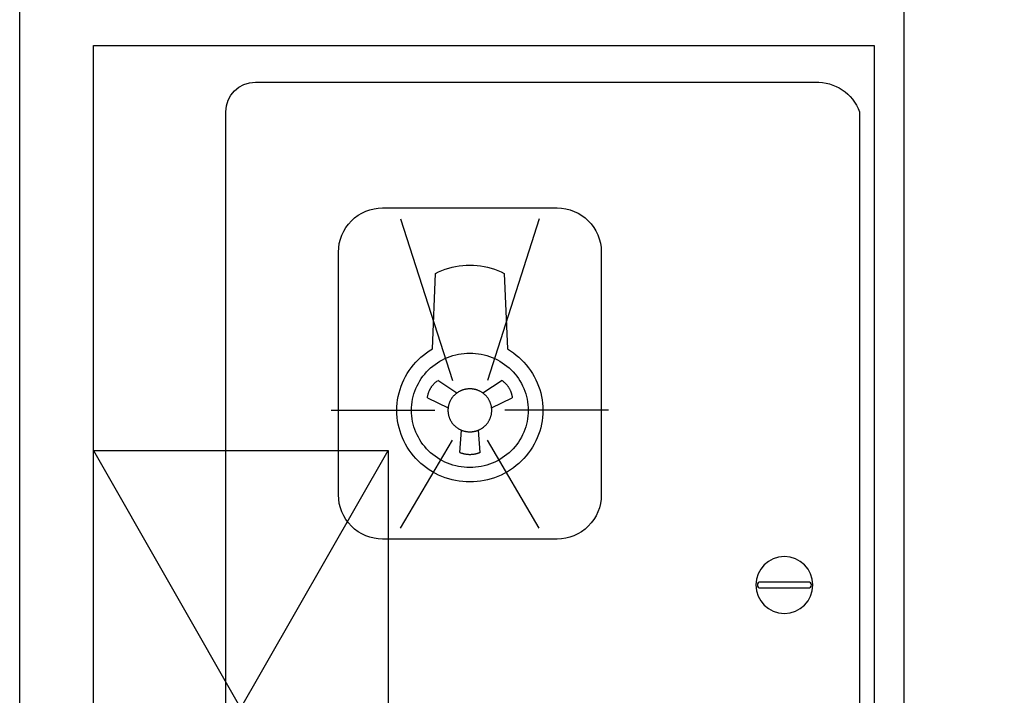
# Model space of a CAD drawing. Header units: millimetres. Extents: x 296296 to 297283, y 219875 to 220035.
# Tile 158 of 256: x 296895.823 to 296896.491, y 220018.213 to 220018.672. Entities that reach past the tile are written whole.
import ezdxf

# ---------------------------------------------------------------- set-up
doc = ezdxf.new("R2010")
doc.units = ezdxf.units.MM

# ---------------------------------------------------------------- blocks, each defined once
blk = doc.blocks.new('185洋房-中间套（报建版）-旧规$0$185洋房-边套（报建版）$0$洋房户型$0$A$C98681575')
at = {"color": 253}
for p, q in [((252.6252997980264, 672.4759363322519), (265.6041934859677, 663.9537180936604)), ((283.3345303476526, 663.9537185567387), (296.3134235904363, 672.4759374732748)), ((259.7038485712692, 653.9314185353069), (245.6885791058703, 660.6932535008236)), ((303.2501448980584, 660.6932550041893), (289.2348757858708, 653.9314193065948)), ((267.5326419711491, 623.5890301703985), (268.569017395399, 638.8730841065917)), ((280.369707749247, 638.873084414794), (281.4060839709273, 623.5890305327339)), ((530.0136008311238, 275.0033057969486), (330.0135916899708, 625.0033005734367)), ((530.0135916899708, 625.0033057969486), (330.0136008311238, 275.0033005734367))]:
    blk.add_line(p, q, dxfattribs=at)
blk.add_lwpolyline([(0.0135845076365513, 900.0032919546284), (0.013608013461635, 0.0032919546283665), (530.0136080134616, 0.0033057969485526), (530.0135845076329, 900.0033057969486)], close=True, dxfattribs=at)
for points in [[(440.0136055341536, 45.00330344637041), (440.0135869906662, 855.0033034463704, 0.4142135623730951), (420.0135864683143, 875.0033029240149), (40.01358646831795, 875.0032929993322, 0.3249358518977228), (10.01358699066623, 855.0032922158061), (10.01360553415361, 45.00329221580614, 0.3249358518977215), (40.01360605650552, 25.00329299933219), (420.0136060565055, 25.00330292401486, 0.4142135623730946)], [(215.2829516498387, 564.7890032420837), (333.6557773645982, 564.7890063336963, 0.4142135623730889), (363.6557765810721, 594.7890071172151), (363.6557735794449, 759.716478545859, 0.4142135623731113), (333.6557727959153, 789.7164777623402), (215.2829470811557, 789.7164746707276, 0.4142135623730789), (185.2829478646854, 759.716473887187), (185.2829508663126, 594.7890024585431, 0.414213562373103)], [(44.62751163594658, 535.6571555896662), (77.35221357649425, 535.6571564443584, -0.9999999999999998), (77.35221368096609, 531.6571564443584), (44.62751174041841, 531.6571555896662, -0.9999999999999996)]]:
    blk.add_lwpolyline(points, format="xyb", close=True, dxfattribs=at)
for points in [[(227.3987533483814, 782.2066572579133), (262.5778399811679, 672.4516247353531)], [(321.5399669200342, 782.2066597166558), (286.3608834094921, 672.4516253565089)], [(180.3281486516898, 652.252738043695), (250.6863187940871, 652.252739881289)], [(368.6105757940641, 652.2527429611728), (298.2524056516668, 652.2527411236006)], [(227.3987575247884, 572.2988212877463), (262.5778410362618, 632.0538556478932)], [(321.5399710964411, 572.2988237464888), (286.360884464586, 632.053856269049)], [(530.0135916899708, 625.0033057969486), (330.0135916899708, 625.0033005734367), (330.0136008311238, 275.0033005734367), (530.0136008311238, 275.0033057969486)]]:
    blk.add_lwpolyline(points, dxfattribs=at)
for points in [[(224.921590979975, 652.2522978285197, -1e-16), (224.9805910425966, 649.8682978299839, -1e-16), (225.1595911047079, 647.4902978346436, -1e-16), (225.4575911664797, 645.1232978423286, -1e-16), (225.8735912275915, 642.7732978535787, -1e-16), (226.4065912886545, 640.4462978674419, -1e-16), (227.054591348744, 638.1472978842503, -1e-16), (227.8175914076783, 635.88329790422, -1e-16), (228.6925914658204, 633.6572979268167, -1e-16), (229.6785915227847, 631.477297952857, -1e-16), (230.7715915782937, 629.3472979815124, -1e-16), (231.9705916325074, 627.2722980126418, -1e-16), (233.2715916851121, 625.2572980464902, -1e-16), (234.6715917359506, 623.3072980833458, -1e-16), (236.16859178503, 621.4272981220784, -1e-16), (237.7565918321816, 619.6212981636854, -1e-16), (239.4335918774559, 617.8932982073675, -1e-16), (241.1945919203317, 616.2492982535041, -1e-16), (243.0365919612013, 614.691298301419, -1e-16), (244.9535919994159, 613.2242983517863, -1e-16), (246.9415920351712, 611.8512984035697, -1e-16), (248.9965920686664, 610.5752984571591, -1e-16), (251.1125920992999, 609.3992985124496, -1e-16), (253.2845921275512, 608.3272985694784, -1e-16), (255.5085921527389, 607.3602986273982, -1e-16), (257.7775921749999, 606.5022986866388, -1e-16), (260.0865921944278, 605.7542987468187, -1e-16), (262.4305922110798, 605.1182988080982, -1e-16), (264.8025922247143, 604.5952988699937, -1e-16), (267.1995922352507, 604.1872989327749, -1e-16), (269.612592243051, 603.8952989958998, -1e-16), (272.0385922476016, 603.7202990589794, -1e-16), (274.4695922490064, 603.6612991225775, -1e-16), (276.9005922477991, 603.7202991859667, -1e-16), (279.3255922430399, 603.895299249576, -1e-16), (281.739592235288, 604.1872993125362, -1e-16), (284.1355922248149, 604.5952993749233, -1e-16), (286.5085922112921, 605.1182994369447, -1e-16), (288.8525921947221, 605.754299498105, -1e-16), (291.1615921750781, 606.5022995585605, -1e-16), (293.4305921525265, 607.360299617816, -1e-16), (295.653592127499, 608.327299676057, -1e-16), (297.8265920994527, 609.399299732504, -1e-16), (299.9425920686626, 610.5752997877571, -1e-16), (301.9965920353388, 611.8512998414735, -1e-16), (303.984591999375, 613.2242998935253, -1e-16), (305.9025919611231, 614.6912999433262, -1e-16), (307.7435919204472, 616.2492999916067, -1e-16), (309.5055918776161, 617.8933000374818, -1e-16), (311.181591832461, 619.6213000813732, -1e-16), (312.770591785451, 621.4273001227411, -1e-16), (314.2665917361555, 623.3073001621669, -1e-16), (315.6665916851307, 625.2573001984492, -1e-16), (316.9685916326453, 627.2723002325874, -1e-16), (318.1665915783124, 629.3473002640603, -1e-16), (319.2605915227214, 631.4773002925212, -1e-16), (320.2455914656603, 633.657300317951, -1e-16), (321.1205914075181, 635.8833003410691, -1e-16), (321.8835913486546, 638.1473003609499, -1e-16), (322.5325912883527, 640.4463003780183, -1e-16), (323.0655912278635, 642.7733003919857, -1e-16), (323.4805911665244, 645.1233004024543, -1e-16), (323.7785911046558, 647.4903004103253, -1e-16), (323.9575910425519, 649.8683004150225, -1e-16), (324.0175909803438, 652.2523004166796, -1e-16), (323.9575909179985, 654.6373004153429, -1e-16), (323.7785908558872, 657.0153004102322, -1e-16), (323.4805907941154, 659.3823004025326, -1e-16), (323.0655907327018, 661.7323003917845, -1e-16), (322.5325906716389, 664.059300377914, -1e-16), (321.8835906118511, 666.3583003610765, -1e-16), (321.1205905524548, 668.6223003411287, -1e-16), (320.2455904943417, 670.8473003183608, -1e-16), (319.2605904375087, 673.0283002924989, -1e-16), (318.1665903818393, 675.1583002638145, -1e-16), (316.9685903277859, 677.2333002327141, -1e-16), (315.6665902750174, 679.248300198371, -1e-16), (314.2665902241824, 681.1983001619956, -1e-16), (312.7705901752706, 683.0783001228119, -1e-16), (311.1815901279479, 684.8843000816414, -1e-16), (309.5055900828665, 686.6113000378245, -1e-16), (307.7435900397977, 688.2562999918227, -1e-16), (305.902589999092, 689.814299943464, -1e-16), (303.9845899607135, 691.2812998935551, -1e-16), (301.9965899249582, 692.654299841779, -1e-16), (299.9425898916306, 693.9302997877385, -1e-16), (297.8265898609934, 745.1062997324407, -1e-16), (295.653589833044, 746.1782996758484, -1e-16), (293.4305898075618, 747.1452996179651, -1e-16), (291.1615897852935, 748.0032995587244, -1e-16), (288.8525897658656, 748.7512994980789, -1e-16), (286.5085897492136, 749.387299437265, -1e-16), (284.1355897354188, 749.9102993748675, -1e-16), (281.739589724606, 750.3172993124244, -1e-16), (279.3255897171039, 750.6092992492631, -1e-16), (276.9005897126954, 750.7852991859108, -1e-16), (274.4695897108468, 750.8432991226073, -1e-16), (272.0385897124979, 750.7852990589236, -1e-16), (269.612589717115, 750.6092989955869, -1e-16), (267.1995897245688, 750.3172989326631, -1e-16), (264.8025897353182, 749.9102988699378, -1e-16), (262.4305897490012, 749.3872988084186, -1e-16), (260.0865897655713, 748.7512987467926, -1e-16), (257.7775897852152, 748.0032986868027, -1e-16), (255.5085898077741, 747.1452986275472, -1e-16), (253.2845898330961, 746.1782985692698, -1e-16), (251.1125898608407, 745.1062985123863, -1e-16), (248.9965898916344, 693.9302984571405, -1e-16), (246.9415899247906, 692.6542984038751, -1e-16), (244.9535899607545, 691.2812983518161, -1e-16), (243.0365899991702, 689.8142983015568, -1e-16), (241.1945900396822, 688.2562982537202, -1e-16), (239.4335900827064, 686.6112982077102, -1e-16), (237.7565901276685, 684.8842981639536, -1e-16), (236.1685901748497, 683.0782981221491, -1e-16), (234.6715902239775, 681.1982980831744, -1e-16), (233.2715902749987, 679.248298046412, -1e-16), (231.9705903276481, 677.2332980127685, -1e-16), (230.7715903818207, 675.1582979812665, -1e-16), (229.678590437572, 673.0282979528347, -1e-16), (228.6925904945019, 670.8472979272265, -1e-16), (227.817590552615, 668.6222979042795, -1e-16), (227.0545906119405, 666.358297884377, -1e-16), (226.4065906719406, 664.0592978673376, -1e-16), (225.8735907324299, 661.7322978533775, -1e-16), (225.4575907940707, 659.3822978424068, -1e-16), (225.1595908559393, 657.0152978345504, -1e-16), (224.9805909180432, 654.6372978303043, -1e-16), (224.921590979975, 652.2522978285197, -1e-16)], [(234.8305909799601, 652.2522980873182, -1e-16), (234.8785910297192, 650.3452980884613, -1e-16), (235.0215910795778, 648.4422980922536, -1e-16), (235.2595911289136, 646.5492980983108, -1e-16), (235.592591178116, 644.6692981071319, -1e-16), (236.0185912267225, 642.8072981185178, -1e-16), (236.5375912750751, 640.9682981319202, -1e-16), (237.1475913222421, 639.1572981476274, -1e-16), (237.8485913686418, 637.3762981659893, -1e-16), (238.636591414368, 635.6322981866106, -1e-16), (239.5115914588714, 633.9282982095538, -1e-16), (240.470591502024, 632.2682982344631, -1e-16), (241.5115915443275, 630.6562982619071, -1e-16), (242.631591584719, 629.0962982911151, -1e-16), (243.8285916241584, 627.5922983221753, -1e-16), (245.0995916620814, 626.1472983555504, -1e-16), (246.4405916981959, 624.7652983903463, -1e-16), (247.8495917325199, 623.450298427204, -1e-16), (249.3225917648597, 622.203298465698, -1e-16), (250.8565917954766, 621.0302985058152, -1e-16), (252.4475918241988, 619.9312985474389, -1e-16), (254.0915918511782, 618.9102985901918, -1e-16), (255.7835918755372, 617.9702986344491, -1e-16), (257.5215918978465, 617.1122986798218, -1e-16), (259.3005919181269, 616.3392987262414, -1e-16), (261.1155919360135, 615.6522987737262, -1e-16), (262.9625919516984, 615.0542988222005, -1e-16), (264.8375919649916, 614.545298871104, -1e-16), (266.7365919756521, 614.1272989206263, -1e-16), (268.6535919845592, 613.8002989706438, -1e-16), (270.5845919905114, 613.5672990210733, -1e-16), (272.5245919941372, 613.4262990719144, -1e-16), (274.46959199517, 613.3802991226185, -1e-16), (276.4145919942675, 613.4262991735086, -1e-16), (278.35459199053, 613.567299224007, -1e-16), (280.2855919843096, 613.8002992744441, -1e-16), (282.202591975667, 614.127299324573, -1e-16), (284.1005919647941, 614.5452993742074, -1e-16), (285.975591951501, 615.0542994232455, -1e-16), (287.8235919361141, 615.6522994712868, -1e-16), (289.6385919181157, 616.3392995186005, -1e-16), (291.4165918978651, 617.1122995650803, -1e-16), (293.1545918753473, 617.9702996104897, -1e-16), (294.8475918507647, 618.9102996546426, -1e-16), (296.491591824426, 619.9312996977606, -1e-16), (298.0815917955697, 621.0302997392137, -1e-16), (299.615591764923, 622.2032997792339, -1e-16), (301.0885917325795, 623.4502998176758, -1e-16), (302.4975916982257, 624.7652998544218, -1e-16), (303.8395916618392, 626.1472998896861, -1e-16), (305.1105916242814, 627.5922999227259, -1e-16), (306.3075915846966, 629.0962999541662, -1e-16), (307.427591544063, 630.656299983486, -1e-16), (308.4685915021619, 632.2683000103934, -1e-16), (309.4275914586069, 633.9283000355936, -1e-16), (310.3015914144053, 635.6323000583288, -1e-16), (311.0905913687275, 637.3763000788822, -1e-16), (311.7905913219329, 639.1573000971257, -1e-16), (312.4005912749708, 640.9683001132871, -1e-16), (312.9195912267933, 642.807300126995, -1e-16), (313.346591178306, 644.6693001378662, -1e-16), (313.6785911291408, 646.5493001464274, -1e-16), (313.9165910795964, 648.4423001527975, -1e-16), (314.0595910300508, 650.3453001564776, -1e-16), (314.1075909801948, 652.2523001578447, -1e-16), (314.0595909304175, 654.1603001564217, -1e-16), (313.9165908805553, 656.0633001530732, -1e-16), (313.6785908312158, 657.9563001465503, -1e-16), (313.346590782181, 659.8363001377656, -1e-16), (312.9195907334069, 661.6983001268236, -1e-16), (312.4005906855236, 663.5373001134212, -1e-16), (311.7905906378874, 665.3483000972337, -1e-16), (311.090590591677, 667.12830007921, -1e-16), (310.3015905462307, 668.8733000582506, -1e-16), (309.4275905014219, 670.5773000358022, -1e-16), (308.4685904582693, 672.2373000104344, -1e-16), (307.4275904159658, 673.8492999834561, -1e-16), (306.3075903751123, 675.4092999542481, -1e-16), (305.1105903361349, 676.9132999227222, -1e-16), (303.8395902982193, 678.3582998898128, -1e-16), (302.4975902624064, 679.7402998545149, -1e-16), (301.0885902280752, 681.0552998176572, -1e-16), (299.615590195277, 682.3022997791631, -1e-16), (298.0815901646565, 683.4752997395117, -1e-16), (296.4915901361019, 684.574299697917, -1e-16), (294.8475901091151, 685.5952996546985, -1e-16), (293.1545900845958, 686.5352996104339, -1e-16), (291.4165900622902, 687.3932995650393, -1e-16), (289.6385900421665, 688.1662995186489, -1e-16), (287.8235900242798, 688.8532994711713, -1e-16), (285.975590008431, 689.4512994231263, -1e-16), (284.1005899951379, 689.9602993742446, -1e-16), (282.2025899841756, 690.3782993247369, -1e-16), (280.2855899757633, 690.704299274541, -1e-16), (278.3545899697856, 690.9382992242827, -1e-16), (276.4145899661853, 691.0782991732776, -1e-16), (274.4695899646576, 691.1252991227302, -1e-16), (272.5245899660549, 691.0782990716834, -1e-16), (270.584589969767, 690.9382990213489, -1e-16), (268.6535899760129, 690.7042989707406, -1e-16), (266.7365899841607, 690.3782989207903, -1e-16), (264.8375899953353, 689.9602988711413, -1e-16), (262.9625900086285, 689.4512988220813, -1e-16), (261.1155900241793, 688.8532987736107, -1e-16), (259.3005900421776, 688.1662987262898, -1e-16), (257.5215900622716, 687.3932986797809, -1e-16), (255.7835900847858, 686.5352986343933, -1e-16), (254.0915901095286, 685.5952985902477, -1e-16), (252.4475901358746, 684.5742985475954, -1e-16), (250.8565901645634, 683.4752985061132, -1e-16), (249.3225901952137, 682.3022984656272, -1e-16), (247.8495902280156, 681.0552984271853, -1e-16), (246.4405902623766, 679.7402983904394, -1e-16), (245.0995902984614, 678.3582983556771, -1e-16), (243.828590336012, 676.9132983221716, -1e-16), (242.6315903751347, 675.409298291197, -1e-16), (241.5115904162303, 673.8492982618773, -1e-16), (240.4705904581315, 672.2372982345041, -1e-16), (239.5115905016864, 670.5772982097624, -1e-16), (238.6365905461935, 668.8732981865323, -1e-16), (237.8485905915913, 667.1282981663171, -1e-16), (237.1475906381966, 665.3482981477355, -1e-16), (236.5375906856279, 663.5372981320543, -1e-16), (236.0185907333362, 661.6982981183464, -1e-16), (235.592590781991, 659.8362981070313, -1e-16), (235.2595908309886, 657.9562980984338, -1e-16), (235.0215908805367, 656.0632980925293, -1e-16), (234.8785909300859, 654.1602980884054, -1e-16), (234.8305909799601, 652.2522980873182, -1e-16)], [(252.6255904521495, 672.4762985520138, -1e-16), (252.5345904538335, 672.4112985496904, -1e-16), (252.4445904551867, 672.3472985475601, -1e-16), (252.355590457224, 672.2812985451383, -1e-16), (252.2665904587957, 672.2152985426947, -1e-16), (252.1775904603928, 672.1482985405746, -1e-16), (252.0895904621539, 672.0812985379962, -1e-16), (252.0015904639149, 672.0142985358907, -1e-16), (251.9135904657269, 671.9452985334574, -1e-16), (251.8275904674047, 671.876298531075, -1e-16), (251.7405904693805, 671.8072985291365, -1e-16), (251.6545904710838, 671.7372985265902, -1e-16), (251.5695904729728, 671.6662985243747, -1e-16), (251.4845904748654, 671.5952985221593, -1e-16), (251.399590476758, 671.5242985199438, -1e-16), (251.31559047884, 671.452298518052, -1e-16), (251.2325904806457, 671.3792985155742, -1e-16), (251.1495904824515, 671.3062985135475, -1e-16), (251.0665904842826, 671.2322985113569, -1e-16), (250.9845904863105, 671.157298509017, -1e-16), (250.9035904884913, 671.0822985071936, -1e-16), (250.8225904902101, 671.0072985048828, -1e-16), (250.7415904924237, 670.931298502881, -1e-16), (250.6615904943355, 670.8552985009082, -1e-16), (250.5825904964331, 670.7782984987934, -1e-16), (250.5035904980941, 670.700298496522, -1e-16), (250.4245905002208, 670.622298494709, -1e-16), (250.3475905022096, 670.5442984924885, -1e-16), (250.269590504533, 670.4652984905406, -1e-16), (250.1925905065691, 670.3852984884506, -1e-16), (250.1165905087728, 670.3052984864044, -1e-16), (250.0405905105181, 670.2252984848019, -1e-16), (249.9655905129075, 670.1442984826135, -1e-16), (249.890590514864, 670.0622984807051, -1e-16), (249.8165905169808, 669.9802984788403, -1e-16), (249.7435905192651, 669.8982984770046, -1e-16), (249.6705905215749, 669.8152984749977, -1e-16), (249.5975905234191, 669.7322984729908, -1e-16), (249.5255905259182, 669.6482984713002, -1e-16), (249.4545905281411, 669.5632984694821, -1e-16), (249.3835905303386, 669.4792984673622, -1e-16), (249.3135905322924, 669.3932984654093, -1e-16), (249.2445905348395, 669.3082984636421, -1e-16), (249.17559053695, 669.222298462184, -1e-16), (249.1065905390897, 669.135298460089, -1e-16), (249.0385905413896, 669.0482984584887, -1e-16), (248.9715905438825, 668.9602984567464, -1e-16), (248.9055905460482, 668.873298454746, -1e-16), (248.8385905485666, 668.7842984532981, -1e-16), (248.7735905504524, 668.696298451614, -1e-16), (248.7085905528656, 668.6062984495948, -1e-16), (248.6445905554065, 668.5172984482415, -1e-16), (248.5805905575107, 668.4272984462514, -1e-16), (248.51759056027, 668.3362984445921, -1e-16), (248.4555905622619, 668.2452984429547, -1e-16), (248.3935905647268, 668.1542984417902, -1e-16), (248.3325905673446, 668.0632984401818, -1e-16), (248.2715905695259, 667.9712984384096, -1e-16), (248.2115905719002, 667.8782984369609, -1e-16), (248.1525905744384, 667.7852984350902, -1e-16), (248.0935905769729, 667.6922984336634, -1e-16), (248.0355905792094, 667.5992984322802, -1e-16), (247.9785905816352, 667.5052984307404, -1e-16), (247.9215905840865, 667.4102984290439, -1e-16), (247.8655905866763, 667.3162984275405, -1e-16), (247.8095905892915, 667.2212984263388, -1e-16), (247.7545905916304, 667.1252984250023, -1e-16), (247.7005905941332, 667.0292984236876, -1e-16), (247.6465905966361, 666.9332984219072, -1e-16), (247.5935905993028, 666.8372984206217, -1e-16), (247.541590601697, 666.740298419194, -1e-16), (247.4905906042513, 666.6432984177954, -1e-16), (247.4395906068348, 666.5452984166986, -1e-16), (247.3885906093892, 666.4482984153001, -1e-16), (247.3395906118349, 666.3502984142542, -1e-16), (247.2905906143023, 666.2512984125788, -1e-16), (247.2415906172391, 666.1522984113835, -1e-16), (247.1945906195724, 666.0532984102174, -1e-16), (247.1475906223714, 665.9542984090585, -1e-16), (247.1005906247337, 665.8542984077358, -1e-16), (247.055590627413, 665.7542984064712, -1e-16), (247.0105906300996, 665.654298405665, -1e-16), (246.9655906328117, 665.5532984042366, -1e-16), (246.9225906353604, 665.4532984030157, -1e-16), (246.8795906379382, 665.3522984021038, -1e-16), (246.8375906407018, 665.2502984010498, -1e-16), (246.7955906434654, 665.1482984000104, -1e-16), (246.7545906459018, 665.0472983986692, -1e-16), (246.7145906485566, 664.9442983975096, -1e-16), (246.6745906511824, 664.8422983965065, -1e-16), (246.6365906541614, 664.7392983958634, -1e-16), (246.5985906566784, 664.6362983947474, -1e-16), (246.5605906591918, 664.5332983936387, -1e-16), (246.5235906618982, 664.4292983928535, -1e-16), (246.4875906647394, 664.3262983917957, -1e-16), (246.452590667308, 664.2222983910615, -1e-16), (246.4175906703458, 664.1182983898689, -1e-16), (246.3845906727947, 664.0132983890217, -1e-16), (246.3505906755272, 663.9092983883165, -1e-16), (246.318590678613, 663.8042983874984, -1e-16), (246.2865906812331, 663.6992983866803, -1e-16), (246.2555906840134, 663.5942983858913, -1e-16), (246.2255906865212, 663.4882983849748, -1e-16), (246.1955906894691, 663.3832983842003, -1e-16), (246.1665906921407, 663.2772983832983, -1e-16), (246.1385906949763, 663.1712983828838, -1e-16), (246.1105906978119, 663.065298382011, -1e-16), (246.0835907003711, 662.9582983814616, -1e-16), (246.0575907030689, 662.8522983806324, -1e-16), (246.0325907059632, 662.7452983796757, -1e-16), (246.0075907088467, 662.6382983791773, -1e-16), (245.9835907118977, 662.531298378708, -1e-16), (245.960590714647, 662.4242983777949, -1e-16), (245.9385907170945, 662.3172983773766, -1e-16), (245.9165907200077, 662.2102983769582, -1e-16), (245.8955907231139, 662.1022983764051, -1e-16), (245.8755907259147, 661.9942983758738, -1e-16), (245.8555907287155, 661.8862983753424, -1e-16), (245.8365907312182, 661.7782983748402, -1e-16), (245.8185907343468, 661.6702983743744, -1e-16), (245.8015907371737, 661.5622983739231, -1e-16), (245.7845907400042, 661.4542983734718, -1e-16), (245.7685907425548, 661.3452983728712, -1e-16), (245.7535907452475, 661.2372983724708, -1e-16), (245.7385907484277, 661.1282983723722, -1e-16), (245.7255907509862, 661.0202983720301, -1e-16), (245.7125907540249, 660.9112983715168, -1e-16), (245.7005907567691, 660.8022983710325, -1e-16), (245.6885907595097, 660.693298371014, -1e-16)], [(303.2505907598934, 660.6932998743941, -1e-16), (303.2385907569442, 660.802299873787, -1e-16), (303.2265907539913, 660.9112998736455, -1e-16), (303.2135907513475, 661.0202998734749, -1e-16), (303.1995907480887, 661.1282998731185, -1e-16), (303.1855907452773, 661.2372998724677, -1e-16), (303.1695907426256, 661.3452998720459, -1e-16), (303.1535907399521, 661.4542998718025, -1e-16), (303.1375907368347, 661.562299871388, -1e-16), (303.1195907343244, 661.6702998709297, -1e-16), (303.1015907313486, 661.7782998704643, -1e-16), (303.0825907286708, 661.8862998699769, -1e-16), (303.063590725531, 661.9942998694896, -1e-16), (303.0435907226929, 662.1022998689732, -1e-16), (303.0225907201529, 662.2102998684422, -1e-16), (303.0005907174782, 662.317299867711, -1e-16), (302.9775907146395, 662.4242998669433, -1e-16), (302.9545907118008, 662.5312998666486, -1e-16), (302.9305907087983, 662.6382998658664, -1e-16), (302.906590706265, 662.7452998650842, -1e-16), (302.880590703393, 662.8522998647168, -1e-16), (302.8545907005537, 662.9582998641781, -1e-16), (302.827590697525, 663.0652998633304, -1e-16), (302.8005906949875, 663.17129986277, -1e-16), (302.772590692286, 663.2772998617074, -1e-16), (302.7435906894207, 663.383299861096, -1e-16), (302.7135906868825, 663.4882998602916, -1e-16), (302.6835906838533, 663.5942998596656, -1e-16), (302.6525906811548, 663.6992998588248, -1e-16), (302.6205906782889, 663.804299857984, -1e-16), (302.5875906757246, 663.9092998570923, -1e-16), (302.5545906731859, 664.0132998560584, -1e-16), (302.520590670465, 664.1182998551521, -1e-16), (302.4855906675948, 664.2222998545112, -1e-16), (302.4505906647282, 664.3262998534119, -1e-16), (302.4145906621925, 664.4292998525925, -1e-16), (302.3775906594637, 664.5332998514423, -1e-16), (302.3405906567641, 664.6362998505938, -1e-16), (302.3025906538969, 664.7392998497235, -1e-16), (302.2635906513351, 664.8422998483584, -1e-16), (302.2245906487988, 664.944299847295, -1e-16), (302.1835906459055, 665.0472998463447, -1e-16), (302.1435906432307, 665.148299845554, -1e-16), (302.1015906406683, 665.2502998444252, -1e-16), (302.0595906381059, 665.3522998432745, -1e-16), (302.0165906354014, 665.4532998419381, -1e-16), (301.9725906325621, 665.5532998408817, -1e-16), (301.9285906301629, 665.6542998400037, -1e-16), (301.8835906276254, 665.7542998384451, -1e-16), (301.8375906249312, 665.8542998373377, -1e-16), (301.7915906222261, 665.9542998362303, -1e-16), (301.7445906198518, 666.0532998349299, -1e-16), (301.6965906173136, 666.1522998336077, -1e-16), (301.6485906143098, 666.2512998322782, -1e-16), (301.599590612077, 666.350299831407, -1e-16), (301.5495906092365, 666.4482998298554, -1e-16), (301.4995906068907, 666.5452998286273, -1e-16), (301.4485906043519, 666.6432998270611, -1e-16), (301.3965906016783, 666.7402998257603, -1e-16), (301.3445905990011, 666.8372998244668, -1e-16), (301.2915905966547, 666.9332998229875, -1e-16), (301.2385905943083, 667.0292998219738, -1e-16), (301.1835905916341, 667.1252998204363, -1e-16), (301.1285905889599, 667.2212998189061, -1e-16), (301.0735905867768, 667.3162998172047, -1e-16), (301.0175905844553, 667.4102998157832, -1e-16), (300.9605905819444, 667.5052998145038, -1e-16), (300.9025905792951, 667.5992998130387, -1e-16), (300.8445905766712, 667.6922998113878, -1e-16), (300.7865905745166, 667.7852998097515, -1e-16), (300.7265905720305, 667.8782998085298, -1e-16), (300.6665905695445, 667.9712998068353, -1e-16), (300.6065905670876, 668.0632998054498, -1e-16), (300.5455905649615, 668.1542998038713, -1e-16), (300.4835905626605, 668.2452998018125, -1e-16), (300.420590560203, 668.3362998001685, -1e-16), (300.3575905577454, 668.427299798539, -1e-16), (300.2945905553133, 668.5172997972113, -1e-16), (300.2295905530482, 668.6062997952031, -1e-16), (300.1655905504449, 668.6962997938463, -1e-16), (300.099590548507, 668.7842997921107, -1e-16), (300.0335905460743, 668.8732997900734, -1e-16), (299.9665905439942, 668.9602997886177, -1e-16), (299.8995905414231, 669.048299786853, -1e-16), (299.8315905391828, 669.1352997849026, -1e-16), (299.7635905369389, 669.2222997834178, -1e-16), (299.6945905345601, 669.3082997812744, -1e-16), (299.6245905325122, 669.3932997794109, -1e-16), (299.554590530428, 669.4792997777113, -1e-16), (299.483590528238, 669.5632997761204, -1e-16), (299.4125905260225, 669.6482997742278, -1e-16), (299.3405905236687, 669.7322997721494, -1e-16), (299.2685905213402, 669.8152997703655, -1e-16), (299.1955905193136, 669.8982997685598, -1e-16), (299.1215905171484, 669.9802997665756, -1e-16), (299.047590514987, 670.0622997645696, -1e-16), (298.9725905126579, 670.144299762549, -1e-16), (298.8975905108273, 670.2252997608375, -1e-16), (298.8225905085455, 670.3052997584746, -1e-16), (298.7455905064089, 670.3852997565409, -1e-16), (298.6685905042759, 670.4652997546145, -1e-16), (298.5915905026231, 670.5442997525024, -1e-16), (298.5135905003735, 670.6222997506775, -1e-16), (298.4355904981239, 670.7002997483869, -1e-16), (298.3565904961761, 670.7782997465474, -1e-16), (298.2765904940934, 670.8552997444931, -1e-16), (298.1965904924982, 670.9312997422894, -1e-16), (298.1165904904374, 671.0072997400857, -1e-16), (298.0355904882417, 671.0822997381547, -1e-16), (297.9535904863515, 671.1572997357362, -1e-16), (297.8715904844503, 671.2322997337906, -1e-16), (297.7895904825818, 671.3062997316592, -1e-16), (297.706590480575, 671.3792997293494, -1e-16), (297.6225904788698, 671.4522997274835, -1e-16), (297.5385904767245, 671.5242997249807, -1e-16), (297.4545904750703, 671.5952997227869, -1e-16), (297.3695904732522, 671.6662997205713, -1e-16), (297.2835904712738, 671.737299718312, -1e-16), (297.1975904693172, 671.8072997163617, -1e-16), (297.1115904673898, 671.8762997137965, -1e-16), (297.0245904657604, 671.9452997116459, -1e-16), (296.9375904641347, 672.0142997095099, -1e-16), (296.849590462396, 672.081299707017, -1e-16), (296.7615904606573, 672.1482997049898, -1e-16), (296.6725904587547, 672.215299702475, -1e-16), (296.5835904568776, 672.2812997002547, -1e-16), (296.4935904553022, 672.3472996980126, -1e-16), (296.4035904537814, 672.4112996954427, -1e-16), (296.3135904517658, 672.4762996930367, -1e-16)], [(259.6045909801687, 652.2522987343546, -1e-16), (259.6095909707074, 652.610298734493, -1e-16), (259.622590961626, 652.9682987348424, -1e-16), (259.6455909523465, 653.3252987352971, -1e-16), (259.6765909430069, 653.6812987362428, -1e-16), (259.7165909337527, 654.0372987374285, -1e-16), (259.7655909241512, 654.3912987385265, -1e-16), (259.8235909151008, 654.7452987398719, -1e-16), (259.8905909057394, 655.0962987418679, -1e-16), (259.9665908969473, 655.4462987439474, -1e-16), (260.0505908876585, 655.7942987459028, -1e-16), (260.1435908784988, 656.1402987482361, -1e-16), (260.24459086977, 656.4842987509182, -1e-16), (260.3555908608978, 656.825298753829, -1e-16), (260.4735908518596, 657.1632987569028, -1e-16), (260.6005908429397, 657.4992987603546, -1e-16), (260.7365908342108, 657.8312987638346, -1e-16), (260.8805908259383, 658.1602987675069, -1e-16), (261.0325908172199, 658.4852987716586, -1e-16), (261.1925908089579, 658.8072987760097, -1e-16), (261.3605908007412, 659.1242987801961, -1e-16), (261.5355907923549, 659.4382987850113, -1e-16), (261.7195907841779, 659.7472987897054, -1e-16), (261.9115907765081, 660.0512987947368, -1e-16), (262.1095907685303, 660.3512987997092, -1e-16), (262.316590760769, 660.6462988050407, -1e-16), (262.5305907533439, 660.9362988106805, -1e-16), (262.7505907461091, 661.2212988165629, -1e-16), (262.9785907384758, 661.5002988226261, -1e-16), (263.2135907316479, 661.7742988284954, -1e-16), (263.4555907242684, 662.0422988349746, -1e-16), (263.7035907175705, 662.3042988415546, -1e-16), (263.9585907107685, 662.5602988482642, -1e-16), (264.2195907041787, 662.8102988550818, -1e-16), (264.4865906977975, 663.0542988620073, -1e-16), (264.7605906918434, 663.2902988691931, -1e-16), (265.0395906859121, 663.5212988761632, -1e-16), (265.3245906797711, 663.7442988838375, -1e-16), (265.6145906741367, 663.9612988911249, -1e-16), (265.91059066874, 664.1712988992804, -1e-16), (266.2115906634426, 664.3732989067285, -1e-16), (266.5165906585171, 664.5682989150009, -1e-16), (266.8275906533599, 664.7562989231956, -1e-16), (267.1425906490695, 664.9362989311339, -1e-16), (267.4625906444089, 665.1082989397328, -1e-16), (267.7865906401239, 665.273298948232, -1e-16), (268.113590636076, 665.4302989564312, -1e-16), (268.4455906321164, 665.5792989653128, -1e-16), (268.7805906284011, 665.7202989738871, -1e-16), (269.1195906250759, 665.8532989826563, -1e-16), (269.4615906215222, 665.9782989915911, -1e-16), (269.8065906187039, 666.0942990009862, -1e-16), (270.1545906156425, 666.2022990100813, -1e-16), (270.5045906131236, 666.3022990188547, -1e-16), (270.8575906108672, 666.3932990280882, -1e-16), (271.2125906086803, 666.4762990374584, -1e-16), (271.5695906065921, 666.5502990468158, -1e-16), (271.9285906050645, 666.6152990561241, -1e-16), (272.2885906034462, 666.672299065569, -1e-16), (272.6495906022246, 666.7202990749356, -1e-16), (273.0125906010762, 666.7602990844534, -1e-16), (273.3755906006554, 666.7902990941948, -1e-16), (273.7395905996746, 666.8122991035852, -1e-16), (274.1045905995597, 666.8252991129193, -1e-16), (274.4695905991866, 666.8302991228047, -1e-16), (274.8345905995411, 666.8252991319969, -1e-16), (275.1985905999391, 666.8122991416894, -1e-16), (275.5625906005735, 666.7902991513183, -1e-16), (275.9265906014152, 666.76029916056, -1e-16), (276.2885906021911, 666.7202991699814, -1e-16), (276.6505906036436, 666.6722991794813, -1e-16), (277.0105906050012, 666.6152991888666, -1e-16), (277.3695906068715, 666.5502991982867, -1e-16), (277.7265906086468, 666.4762992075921, -1e-16), (278.0815906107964, 666.3932992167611, -1e-16), (278.4335906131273, 666.3022992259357, -1e-16), (278.7845906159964, 666.202299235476, -1e-16), (279.1315906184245, 666.0942992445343, -1e-16), (279.4765906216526, 665.9782992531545, -1e-16), (279.8185906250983, 665.8532992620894, -1e-16), (280.1575906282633, 665.72029927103, -1e-16), (280.492590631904, 665.579299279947, -1e-16), (280.824590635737, 665.4302992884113, -1e-16), (281.1525906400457, 665.2732992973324, -1e-16), (281.4765906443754, 665.1082993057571, -1e-16), (281.7955906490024, 664.9362993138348, -1e-16), (282.111590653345, 664.7562993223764, -1e-16), (282.4215906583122, 664.5682993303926, -1e-16), (282.7275906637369, 664.3732993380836, -1e-16), (283.0285906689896, 664.1712993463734, -1e-16), (283.3235906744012, 663.9612993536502, -1e-16), (283.6145906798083, 663.7442993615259, -1e-16), (283.8995906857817, 663.5212993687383, -1e-16), (284.1785906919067, 663.2902993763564, -1e-16), (284.4515906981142, 663.0542993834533, -1e-16), (284.7185907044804, 662.8102993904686, -1e-16), (284.979590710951, 662.5602993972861, -1e-16), (285.2345907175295, 662.3042994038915, -1e-16), (285.483590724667, 662.0422994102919, -1e-16), (285.7245907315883, 661.7742994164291, -1e-16), (285.959590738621, 661.5002994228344, -1e-16), (286.1875907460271, 661.221299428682, -1e-16), (286.4085907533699, 660.9362994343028, -1e-16), (286.6225907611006, 660.646299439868, -1e-16), (286.8285907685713, 660.3512994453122, -1e-16), (287.0275907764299, 660.0512994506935, -1e-16), (287.2185907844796, 659.7472994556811, -1e-16), (287.4025907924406, 659.4382994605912, -1e-16), (287.5785908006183, 659.1242994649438, -1e-16), (287.7465908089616, 658.8072994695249, -1e-16), (287.9065908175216, 658.4852994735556, -1e-16), (288.0585908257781, 658.1602994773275, -1e-16), (288.2025908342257, 657.8312994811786, -1e-16), (288.3375908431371, 657.499299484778, -1e-16), (288.4645908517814, 657.1632994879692, -1e-16), (288.5835908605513, 656.8252994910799, -1e-16), (288.6935908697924, 656.4842994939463, -1e-16), (288.7955908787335, 656.1402994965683, -1e-16), (288.8885908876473, 655.7942994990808, -1e-16), (288.9725908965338, 655.4462995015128, -1e-16), (289.0485909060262, 655.096299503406, -1e-16), (289.1145909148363, 654.7452995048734, -1e-16), (289.1725909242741, 654.3912995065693, -1e-16), (289.221590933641, 654.0372995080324, -1e-16), (289.2625909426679, 653.6812995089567, -1e-16), (289.2935909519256, 653.3252995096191, -1e-16), (289.3155909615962, 652.9682995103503, -1e-16), (289.3295909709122, 652.6102995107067, -1e-16), (289.3335909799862, 652.2522995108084, -1e-16)], [(289.3335909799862, 652.2522995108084, -1e-16), (289.329590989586, 651.8952995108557, -1e-16), (289.3155909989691, 651.5372995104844, -1e-16), (289.2935910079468, 651.1802995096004, -1e-16), (289.2625910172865, 650.8242995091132, -1e-16), (289.2215910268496, 650.4682995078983, -1e-16), (289.1725910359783, 650.1142995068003, -1e-16), (289.1145910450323, 649.7602995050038, -1e-16), (289.0485910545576, 649.409299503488, -1e-16), (288.972591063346, 649.0592995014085, -1e-16), (288.888591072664, 648.710299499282, -1e-16), (288.7955910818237, 648.3642994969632, -1e-16), (288.6935910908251, 648.0212994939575, -1e-16), (288.5835910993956, 647.6802994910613, -1e-16), (288.4645911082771, 647.3422994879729, -1e-16), (288.3375911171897, 647.0062994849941, -1e-16), (288.2025911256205, 646.6742994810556, -1e-16), (288.0585911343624, 646.3452994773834, -1e-16), (287.9065911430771, 646.0202994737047, -1e-16), (287.7465911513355, 645.6982994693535, -1e-16), (287.5785911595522, 645.3812994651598, -1e-16), (287.4025911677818, 645.0672994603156, -1e-16), (287.2185911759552, 644.7582994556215, -1e-16), (287.0275911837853, 644.4542994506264, -1e-16), (286.8285911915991, 644.1542994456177, -1e-16), (286.6225911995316, 643.8592994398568, -1e-16), (286.4085912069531, 643.5692994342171, -1e-16), (286.1875912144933, 643.2842994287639, -1e-16), (285.959591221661, 643.0052994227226, -1e-16), (285.7245912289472, 642.7312994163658, -1e-16), (285.4835912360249, 642.4632994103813, -1e-16), (285.2345912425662, 642.2012994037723, -1e-16), (284.9795912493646, 641.9452993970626, -1e-16), (284.7185912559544, 641.695299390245, -1e-16), (284.4515912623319, 641.4512993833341, -1e-16), (284.1785912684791, 641.2142993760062, -1e-16), (283.8995912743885, 640.9842993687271, -1e-16), (283.6145912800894, 640.7602993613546, -1e-16), (283.3235912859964, 640.5442993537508, -1e-16), (283.0285912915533, 640.3342993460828, -1e-16), (282.7275912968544, 640.1322993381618, -1e-16), (282.4215913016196, 639.9372993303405, -1e-16), (282.1115913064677, 639.7492993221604, -1e-16), (281.7955913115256, 639.5692993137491, -1e-16), (281.4765913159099, 639.3962993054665, -1e-16), (281.1525913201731, 639.2322992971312, -1e-16), (280.8245913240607, 639.07529928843, -1e-16), (280.4925913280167, 638.9262992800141, -1e-16), (280.1575913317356, 638.7852992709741, -1e-16), (279.8185913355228, 638.6522992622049, -1e-16), (279.4765913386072, 638.52729925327, -1e-16), (279.1315913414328, 638.4112992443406, -1e-16), (278.7845913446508, 638.3032992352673, -1e-16), (278.4335913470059, 638.2032992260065, -1e-16), (278.0815913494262, 638.1122992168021, -1e-16), (277.726591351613, 638.0292992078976, -1e-16), (277.3695913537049, 637.9552991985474, -1e-16), (277.0105913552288, 637.8902991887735, -1e-16), (276.6505913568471, 637.8332991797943, -1e-16), (276.2885913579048, 637.7852991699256, -1e-16), (275.9265913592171, 637.7452991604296, -1e-16), (275.5625913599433, 637.7152991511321, -1e-16), (275.1985913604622, 637.6932991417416, -1e-16), (274.8345913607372, 637.6802991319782, -1e-16), (274.4695913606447, 637.675299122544, -1e-16), (274.1045913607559, 637.6802991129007, -1e-16), (273.7395913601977, 637.6932991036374, -1e-16), (273.3755913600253, 637.7152990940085, -1e-16), (273.0125913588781, 637.745299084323, -1e-16), (272.6495913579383, 637.7852990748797, -1e-16), (272.2885913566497, 637.8332990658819, -1e-16), (271.9285913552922, 637.8902990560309, -1e-16), (271.5695913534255, 637.9552990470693, -1e-16), (271.2125913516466, 638.0292990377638, -1e-16), (270.8575913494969, 638.1122990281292, -1e-16), (270.5045913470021, 638.2032990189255, -1e-16), (270.1545913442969, 638.3032990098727, -1e-16), (269.8065913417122, 638.4112990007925, -1e-16), (269.4615913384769, 638.5272989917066, -1e-16), (269.1195913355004, 638.6522989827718, -1e-16), (268.7805913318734, 638.7852989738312, -1e-16), (268.4455913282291, 638.9262989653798, -1e-16), (268.1135913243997, 639.0752989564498, -1e-16), (267.7865913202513, 639.2322989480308, -1e-16), (267.4625913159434, 639.3962989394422, -1e-16), (267.1425913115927, 639.5692989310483, -1e-16), (266.8275913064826, 639.7492989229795, -1e-16), (266.5165913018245, 639.9372989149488, -1e-16), (266.2115912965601, 640.1322989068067, -1e-16), (265.9105912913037, 640.3342988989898, -1e-16), (265.6145912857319, 640.5442988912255, -1e-16), (265.3245912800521, 640.7602988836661, -1e-16), (265.0395912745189, 640.984298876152, -1e-16), (264.7605912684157, 641.2142988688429, -1e-16), (264.4865912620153, 641.4512988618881, -1e-16), (264.2195912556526, 641.6952988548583, -1e-16), (263.9585912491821, 641.9452988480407, -1e-16), (263.7035912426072, 642.2012988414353, -1e-16), (263.4555912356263, 642.463298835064, -1e-16), (263.2135912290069, 642.731298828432, -1e-16), (262.9785912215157, 643.0052988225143, -1e-16), (262.7505912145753, 643.2842988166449, -1e-16), (262.5305912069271, 643.5692988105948, -1e-16), (262.3165911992, 643.8592988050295, -1e-16), (262.1095911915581, 644.1542988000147, -1e-16), (261.9115911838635, 644.4542987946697, -1e-16), (261.7195911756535, 644.7582987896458, -1e-16), (261.5355911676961, 645.0672987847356, -1e-16), (261.3605911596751, 645.3812987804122, -1e-16), (261.1925911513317, 645.6982987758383, -1e-16), (261.0325911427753, 646.0202987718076, -1e-16), (260.8805911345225, 646.3452987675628, -1e-16), (260.7365911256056, 646.6742987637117, -1e-16), (260.6005911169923, 647.0062987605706, -1e-16), (260.4735911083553, 647.3422987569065, -1e-16), (260.355591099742, 647.6802987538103, -1e-16), (260.2445910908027, 648.0212987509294, -1e-16), (260.143591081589, 648.364298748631, -1e-16), (260.0505910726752, 648.710298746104, -1e-16), (259.9665910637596, 649.0592987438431, -1e-16), (259.8905910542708, 649.4092987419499, -1e-16), (259.8235910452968, 649.7602987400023, -1e-16), (259.7655910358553, 650.1142987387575, -1e-16), (259.7165910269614, 650.4682987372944, -1e-16), (259.6765910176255, 650.8242987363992, -1e-16), (259.6455910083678, 651.1802987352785, -1e-16), (259.6225909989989, 651.5372987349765, -1e-16), (259.6095909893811, 651.895298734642, -1e-16), (259.6045909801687, 652.2522987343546, -1e-16)], [(267.5325917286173, 623.5892989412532, -1e-16), (267.6345917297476, 623.5442989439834, -1e-16), (267.7365917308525, 623.5002989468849, -1e-16), (267.8395917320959, 623.4572989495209, -1e-16), (267.9425917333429, 623.4142989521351, -1e-16), (268.0455917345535, 623.3722989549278, -1e-16), (268.1485917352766, 623.3312989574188, -1e-16), (268.2525917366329, 623.2902989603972, -1e-16), (268.3565917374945, 623.2502989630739, -1e-16), (268.4605917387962, 623.2112989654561, -1e-16), (268.5655917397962, 623.172298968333, -1e-16), (268.6705917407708, 623.1342989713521, -1e-16), (268.7755917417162, 623.097298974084, -1e-16), (268.8805917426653, 623.0602989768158, -1e-16), (268.9855917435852, 623.0242989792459, -1e-16), (269.0915917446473, 622.9892989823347, -1e-16), (269.1975917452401, 622.9542989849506, -1e-16), (269.303591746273, 622.9202989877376, -1e-16), (269.4105917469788, 622.8872989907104, -1e-16), (269.5165917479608, 622.8552989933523, -1e-16), (269.6235917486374, 622.8232989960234, -1e-16), (269.7305917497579, 622.7922989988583, -1e-16), (269.8385917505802, 622.7612990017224, -1e-16), (269.9455917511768, 622.7322990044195, -1e-16), (270.053591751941, 622.7032990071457, -1e-16), (270.1615917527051, 622.6742990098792, -1e-16), (270.2695917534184, 622.6472990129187, -1e-16), (270.3775917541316, 622.620299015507, -1e-16), (270.4865917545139, 622.5942990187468, -1e-16), (270.5945917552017, 622.5682990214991, -1e-16), (270.7035917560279, 622.5432990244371, -1e-16), (270.812591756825, 622.5192990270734, -1e-16), (270.921591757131, 622.4962990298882, -1e-16), (271.0305917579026, 622.4732990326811, -1e-16), (271.140591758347, 622.4512990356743, -1e-16), (271.2495917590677, 622.4302990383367, -1e-16), (271.3595917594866, 622.4092990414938, -1e-16), (271.469591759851, 622.3902990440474, -1e-16), (271.5795917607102, 622.3702990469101, -1e-16), (271.6895917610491, 622.3522990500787, -1e-16), (271.799591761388, 622.3342990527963, -1e-16), (271.9105917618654, 622.3172990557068, -1e-16), (272.020591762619, 622.3012990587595, -1e-16), (272.1315917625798, 622.2862990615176, -1e-16), (272.2415917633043, 622.2712990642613, -1e-16), (272.3525917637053, 622.2572990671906, -1e-16), (272.4635917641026, 622.2432990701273, -1e-16), (272.574591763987, 622.2312990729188, -1e-16), (272.6855917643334, 622.2192990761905, -1e-16), (272.7965917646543, 622.2082990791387, -1e-16), (272.9075917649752, 622.197299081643, -1e-16), (273.019591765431, 622.1872990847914, -1e-16), (273.130591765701, 622.1782990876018, -1e-16), (273.2415917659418, 622.1702990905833, -1e-16), (273.3535917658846, 622.1622990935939, -1e-16), (273.4645917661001, 622.1552990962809, -1e-16), (273.5765917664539, 622.1492990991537, -1e-16), (273.6875917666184, 622.1442991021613, -1e-16), (273.7995917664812, 622.139299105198, -1e-16), (273.9105917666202, 622.1352991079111, -1e-16), (274.022591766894, 622.13229911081, -1e-16), (274.1345917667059, 622.1292991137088, -1e-16), (274.2455917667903, 622.1272991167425, -1e-16), (274.3575917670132, 622.1262991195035, -1e-16), (274.469591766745, 622.1262991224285, -1e-16), (274.5805917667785, 622.1262991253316, -1e-16), (274.6925917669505, 622.1272991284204, -1e-16), (274.804591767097, 622.1292991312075, -1e-16), (274.9165917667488, 622.1322991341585, -1e-16), (275.0275917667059, 622.1352991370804, -1e-16), (275.1395917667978, 622.1392991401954, -1e-16), (275.2505917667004, 622.1442991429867, -1e-16), (275.3625917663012, 622.1492991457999, -1e-16), (275.4735917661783, 622.1552991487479, -1e-16), (275.5855917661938, 622.1622991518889, -1e-16), (275.6965917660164, 622.1702991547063, -1e-16), (275.8085917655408, 622.1782991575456, -1e-16), (275.9195917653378, 622.1872991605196, -1e-16), (276.0305917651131, 622.1972991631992, -1e-16), (276.1415917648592, 622.2082991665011, -1e-16), (276.2535917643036, 622.2192991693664, -1e-16), (276.3645917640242, 622.2312991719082, -1e-16), (276.4755917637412, 622.2432991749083, -1e-16), (276.5855917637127, 622.2572991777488, -1e-16), (276.6965917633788, 622.2712991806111, -1e-16), (276.8075917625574, 622.2862991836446, -1e-16), (276.9175917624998, 622.301299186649, -1e-16), (277.028591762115, 622.3172991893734, -1e-16), (277.1385917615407, 622.33429919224, -1e-16), (277.2485917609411, 622.3522991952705, -1e-16), (277.3595917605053, 622.3702991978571, -1e-16), (277.469591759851, 622.3902992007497, -1e-16), (277.5785917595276, 622.409299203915, -1e-16), (277.6885917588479, 622.4302992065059, -1e-16), (277.7985917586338, 622.4512992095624, -1e-16), (277.9075917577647, 622.4732992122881, -1e-16), (278.0165917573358, 622.4962992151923, -1e-16), (278.1265917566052, 622.5192992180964, -1e-16), (278.2345917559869, 622.5432992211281, -1e-16), (278.3435917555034, 622.5682992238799, -1e-16), (278.4525917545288, 622.5942992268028, -1e-16), (278.5605917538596, 622.6202992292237, -1e-16), (278.6695917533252, 622.6472992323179, -1e-16), (278.7775917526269, 622.6742992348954, -1e-16), (278.8855917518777, 622.7032992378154, -1e-16), (278.9925917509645, 622.7322992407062, -1e-16), (279.1005917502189, 622.7612992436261, -1e-16), (279.2075917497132, 622.7922992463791, -1e-16), (279.3145917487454, 622.8232992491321, -1e-16), (279.4215917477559, 622.855299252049, -1e-16), (279.5285917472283, 622.8872992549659, -1e-16), (279.6345917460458, 622.9202992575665, -1e-16), (279.7405917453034, 622.9542992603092, -1e-16), (279.8465917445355, 622.9892992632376, -1e-16), (279.9525917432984, 623.0242992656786, -1e-16), (280.0585917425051, 623.0602992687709, -1e-16), (280.1635917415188, 623.0972992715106, -1e-16), (280.2685917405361, 623.1342992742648, -1e-16), (280.3735917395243, 623.1722992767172, -1e-16), (280.4775917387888, 623.2112992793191, -1e-16), (280.5825917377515, 623.2502992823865, -1e-16), (280.6865917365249, 623.290299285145, -1e-16), (280.7895917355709, 623.3312992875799, -1e-16), (280.8935917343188, 623.3722992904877, -1e-16), (280.9965917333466, 623.4142992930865, -1e-16), (281.099591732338, 623.4572992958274, -1e-16), (281.2015917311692, 623.5002992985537, -1e-16), (281.3045917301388, 623.5442993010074, -1e-16), (281.4055917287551, 623.5892993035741, -1e-16)]]:
    blk.add_polyline3d(points, dxfattribs=at)
blk.add_circle((60.98986265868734, 533.6571560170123), 19.33436006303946, dxfattribs=at)
blk = doc.blocks.new('185洋房-中间套（报建版）-旧规')
at = {"color": 253, "linetype": 'Continuous'}
blk.add_line((24999.99993213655, 9800.000000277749), (24999.99993213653, 10899.99997974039), dxfattribs=at)
at = {"color": 253}
blk.add_lwpolyline([(22299.99994250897, 7900.004162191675), (22299.99994037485, 7300.001009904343), (24999.99982544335, 7299.999979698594), (25000.00043315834, 10899.99997972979), (24400.00043315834, 10899.99997972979), (24399.99996130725, 7900.002946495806)], close=True, dxfattribs=at)
at = {"color": 253, "extrusion": (0, 0, -1), "xscale": -1, "zscale": -1, "rotation": 359.9999992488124}
blk.add_blockref('185洋房-中间套（报建版）-旧规$0$185洋房-边套（报建版）$0$洋房户型$0$A$C98681575', (-24419.98663590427, 9499.999727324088), dxfattribs=at)

msp = doc.modelspace()

# ---------------------------------------------------------------- block references
at = {"xscale": -0.001, "yscale": 0.001, "zscale": 0.001}
msp.add_blockref('185洋房-中间套（报建版）-旧规', (296920.8231678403, 220008.2546487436), dxfattribs=at)

doc.saveas('drawing.dxf')
